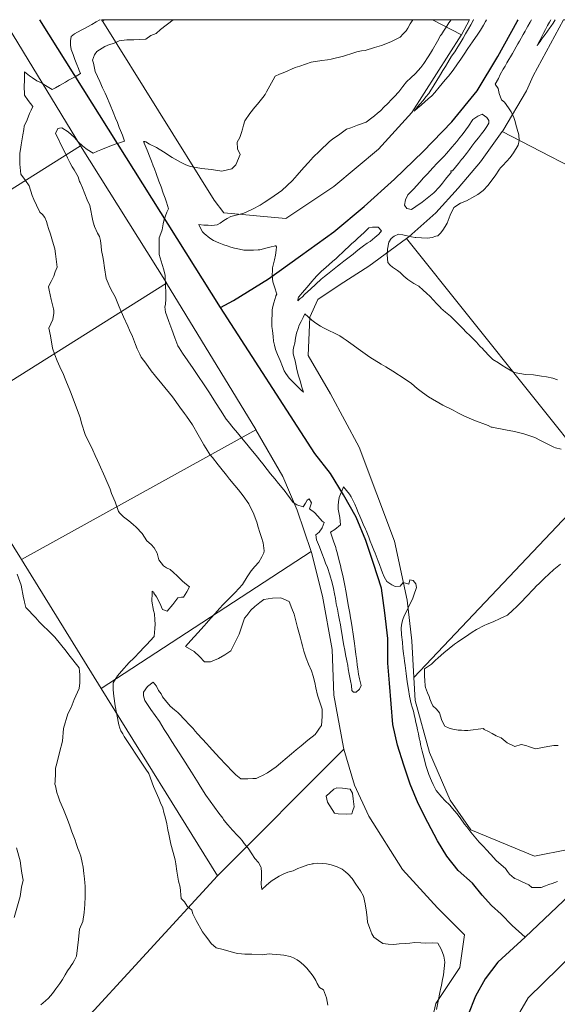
# Model space of a CAD drawing. Header units: inches. Extents: x 11351264 to 11356330, y 6702313 to 6706468.
# Tile 57 of 160: x 11351734 to 11352071, y 6705850 to 6706468. Entities that reach past the tile are written whole.
import ezdxf

# ---------------------------------------------------------------- set-up
doc = ezdxf.new("R2010")
doc.units = ezdxf.units.IN
doc.header["$MEASUREMENT"] = 0
doc.layers.add('Shumate_Contours_clip1', color=7, linetype='Continuous', lineweight=0)
doc.layers.add('Shumate_Parcels_clip1', color=7, linetype='Continuous', lineweight=0)
doc.layers.add('Shumate_Streets_clip1', color=7, linetype='Continuous')

msp = doc.modelspace()

# ---------------------------------------------------------------- linework, layer by layer
at = {"layer": 'Shumate_Contours_clip1'}
for points, elevation in [([(11351784.31, 6706468.13), (11351784.27, 6706468.11), (11351781.92, 6706466.71), (11351779.18, 6706465.14), (11351776.48, 6706463.59), (11351774.65, 6706462.57), (11351772.37, 6706461.5), (11351768.32, 6706459.24), (11351766.15, 6706457.6), (11351765.83, 6706454.77), (11351765.77, 6706452.15), (11351766.12, 6706449.44), (11351767.5, 6706446.26), (11351768.58, 6706443.08), (11351769.84, 6706439.96), (11351770.78, 6706437.6), (11351771.25, 6706436.28), (11351772.08, 6706434.32), (11351768.61, 6706432.36), (11351764.61, 6706430.13), (11351762.65, 6706429.02), (11351758.81, 6706426.88), (11351756.27, 6706425.47), (11351754.37, 6706424.43), (11351750.17, 6706426.88), (11351747.63, 6706428.45), (11351744.59, 6706429.69), (11351741.9, 6706431.62), (11351739.97, 6706433.01), (11351736.91, 6706435.38), (11351736.87, 6706429.51), (11351736.73, 6706426.8), (11351736.98, 6706420.85), (11351739.16, 6706417.38), (11351742.22, 6706413.61), (11351741.06, 6706411.38), (11351739.96, 6706409.27), (11351738.5, 6706405.33), (11351736.79, 6706401.37), (11351736.43, 6706399.33), (11351735.78, 6706395.88), (11351734.79, 6706389.59), (11351734.49, 6706386.78), (11351734.07, 6706384.32), (11351734.06, 6706381.22), (11351734.05, 6706377.41), (11351734.55, 6706371.18), (11351737.54, 6706367.19), (11351739.87, 6706363.81), (11351741.74, 6706357.77), (11351742.8, 6706355.24), (11351744.42, 6706351.86), (11351746.56, 6706347.35), (11351748.14, 6706345.91), (11351749.69, 6706344.01), (11351750.81, 6706341.46), (11351751.41, 6706339.16), (11351752.05, 6706337.08), (11351753.14, 6706333.53), (11351754.47, 6706329.26), (11351755.99, 6706324.36), (11351756.37, 6706321.28), (11351757.09, 6706316.22), (11351757.31, 6706312.94), (11351756.19, 6706309.96), (11351755.23, 6706307.32), (11351753.56, 6706303.95), (11351751.95, 6706300.76), (11351751.93, 6706300.45), (11351752.32, 6706298.39), (11351753.62, 6706292.56), (11351754.3, 6706290.08), (11351755.14, 6706286.65), (11351755.29, 6706285.73), (11351755.29, 6706284.06), (11351754.6, 6706279.97), (11351753.43, 6706277.33), (11351752.28, 6706274.7), (11351753.21, 6706269.75), (11351754.45, 6706262.08), (11351755.89, 6706257.94), (11351757.38, 6706254.05), (11351760, 6706248.4), (11351760.9, 6706246.51), (11351762.87, 6706241.71), (11351765.33, 6706235.67), (11351766.11, 6706233.63), (11351769.53, 6706224.65), (11351771.82, 6706218.55), (11351772.63, 6706215.02), (11351774.88, 6706207.99), (11351779.74, 6706198.06), (11351781.28, 6706194.71), (11351782.81, 6706191.53), (11351783.81, 6706189.41), (11351787.27, 6706181.46), (11351790.62, 6706173.55), (11351791.58, 6706170.97), (11351793.76, 6706165.71), (11351795.89, 6706159.65), (11351796.67, 6706158.63), (11351798.98, 6706156.34), (11351800.81, 6706155.08), (11351802.45, 6706153.72), (11351805.09, 6706151.4), (11351807, 6706149.72), (11351810.67, 6706145.8), (11351813.78, 6706141.24), (11351816.32, 6706138.85), (11351818.19, 6706136.89), (11351820.1, 6706133.51), (11351821.12, 6706129.22), (11351824.17, 6706125.57), (11351826.03, 6706124.36), (11351828.34, 6706123.23), (11351830.48, 6706121.34), (11351832.7, 6706119.29), (11351835.95, 6706116.18), (11351837.59, 6706114.61), (11351840.37, 6706112.34), (11351838.69, 6706109.16), (11351836.78, 6706105.82), (11351835.51, 6706105.88), (11351833.06, 6706105.49), (11351829.89, 6706101.3), (11351826.48, 6706097.19), (11351823.59, 6706098.18), (11351821.92, 6706102.11), (11351819.72, 6706106.15), (11351818.04, 6706108.46), (11351818.02, 6706109.02), (11351817.51, 6706109.29), (11351817.02, 6706109.73), (11351816.95, 6706108.94), (11351816.95, 6706108.34), (11351816.84, 6706103.46), (11351817.84, 6706097.51), (11351818.41, 6706095.51), (11351818.72, 6706091.63), (11351818.94, 6706088.97), (11351818.76, 6706086.28), (11351818.24, 6706081.21), (11351813.44, 6706076.06), (11351811.68, 6706074.17), (11351809.48, 6706071.82), (11351805.53, 6706067.58), (11351802.56, 6706064.9), (11351797.76, 6706059.42), (11351795.26, 6706056.47), (11351792.65, 6706052.22), (11351792.64, 6706047.71), (11351793.05, 6706043.83), (11351793.76, 6706037.7), (11351794.82, 6706032.27), (11351796.21, 6706025.86), (11351796.7, 6706023.65), (11351797.4, 6706021.98), (11351798.62, 6706020.17), (11351799.51, 6706018.49), (11351804.48, 6706010.97), (11351806.46, 6706007.99), (11351813.02, 6705998.03), (11351814.85, 6705995.25), (11351817.89, 6705987.15), (11351821.12, 6705979.48), (11351822.17, 6705976.82), (11351823.74, 6705973.69), (11351824.34, 6705970.82), (11351825.31, 6705967.15), (11351826.13, 6705963.64), (11351826.9, 6705959.96), (11351827.42, 6705957.3), (11351828.65, 6705950.97), (11351830.14, 6705945.65), (11351831.55, 6705941.15), (11351831.81, 6705938.6), (11351832.6, 6705934.09), (11351833.63, 6705927.81), (11351834.54, 6705924.04), (11351835.25, 6705916.88), (11351837.34, 6705914.74), (11351838.91, 6705912.1), (11351841.85, 6705909.44), (11351842.64, 6705907.24), (11351844.57, 6705903.13), (11351848.51, 6705895.88), (11351850.47, 6705893.44), (11351851.98, 6705891.45), (11351854.14, 6705888.72), (11351857.1, 6705885.96), (11351861.55, 6705884.76), (11351866.53, 6705883.33), (11351870.48, 6705882.36), (11351873.04, 6705882.14), (11351875.18, 6705882.01), (11351879.57, 6705881.87), (11351886.02, 6705881.51), (11351890.36, 6705882.18), (11351892.25, 6705882), (11351895.34, 6705881.72), (11351897.53, 6705881.47), (11351899.74, 6705881.23), (11351903.64, 6705880.43), (11351905.64, 6705879.64), (11351907.99, 6705878.37), (11351909.52, 6705877.42), (11351910.29, 6705876.78), (11351912.3, 6705874.85), (11351914.01, 6705873.21), (11351916.65, 6705870.07), (11351918.12, 6705868.05), (11351919.69, 6705865.33), (11351920.64, 6705863.5), (11351921.97, 6705861.09), (11351924.52, 6705859.59), (11351926.31, 6705854.53), (11351927.28, 6705849.97)], 1428), ([(11351830.13, 6706468.13), (11351822.35, 6706461.96), (11351819.54, 6706459.43), (11351816.16, 6706458.25), (11351812.95, 6706455.93), (11351805.43, 6706455.47), (11351801.14, 6706455.57), (11351796.27, 6706454.88), (11351792.71, 6706453.18), (11351790.34, 6706452.49), (11351787.28, 6706451.25), (11351782.37, 6706448.21), (11351780.85, 6706446.02), (11351779.59, 6706442.8), (11351780.14, 6706440.86), (11351781.18, 6706435.63), (11351784.09, 6706429.29), (11351785.92, 6706425.42), (11351787.56, 6706422.03), (11351788.44, 6706420.07), (11351790.75, 6706414.76), (11351792.65, 6706410.03), (11351794.08, 6706406.42), (11351795.2, 6706403.58), (11351796.38, 6706400.57), (11351797.16, 6706398.55), (11351798.31, 6706395.66), (11351799.71, 6706391.95), (11351796.58, 6706390.87), (11351793.91, 6706389.98), (11351788.38, 6706387.88), (11351784.78, 6706386.46), (11351782.77, 6706385.62), (11351779.94, 6706384.45), (11351776.23, 6706386.69), (11351773.46, 6706388.88), (11351770.47, 6706391.75), (11351768.35, 6706394.3), (11351764.24, 6706397.77), (11351760.34, 6706400.34), (11351758.88, 6706400.17), (11351757.82, 6706399.89), (11351756.37, 6706396.65), (11351758.29, 6706393.12), (11351759.8, 6706389.89), (11351761.99, 6706385.4), (11351763.98, 6706381.48), (11351765.35, 6706378.63), (11351766.92, 6706375.77), (11351768.02, 6706373.85), (11351770.53, 6706369.5), (11351771.36, 6706366.56), (11351771.94, 6706365.93), (11351773.27, 6706362.59), (11351774.77, 6706358.88), (11351776.31, 6706355.18), (11351777.85, 6706351.48), (11351778.63, 6706348.33), (11351779.22, 6706345.1), (11351779.88, 6706341.9), (11351780.63, 6706339.1), (11351780.71, 6706338.86), (11351780.75, 6706338.73), (11351780.8, 6706338.64), (11351780.94, 6706338.31), (11351782.79, 6706334.28), (11351783.9, 6706332.06), (11351784.68, 6706329.56), (11351784.99, 6706325.96), (11351785.28, 6706323.4), (11351786.03, 6706319.29), (11351786.47, 6706316.99), (11351787.12, 6706312.48), (11351788.23, 6706305.7), (11351789.33, 6706302.85), (11351790.48, 6706300.34), (11351792.22, 6706297.27), (11351793.85, 6706294.3), (11351796.36, 6706287.98), (11351799.08, 6706281.83), (11351801.8, 6706275.83), (11351802.83, 6706273.31), (11351804.68, 6706269.29), (11351806.48, 6706264.35), (11351807.6, 6706261.64), (11351809.23, 6706258.31), (11351810.18, 6706256.33), (11351812.97, 6706252.57), (11351816.37, 6706247.9), (11351819.09, 6706244.6), (11351823.09, 6706239.6), (11351829.85, 6706231.47), (11351834.46, 6706225.05), (11351837.27, 6706221.11), (11351838.5, 6706219.4), (11351842.42, 6706213.93), (11351845.9, 6706207.74), (11351848.43, 6706203.3), (11351849.51, 6706201.4), (11351850.89, 6706199.24), (11351853.26, 6706195.38), (11351854.82, 6706193.46), (11351858.38, 6706188.91), (11351860.1, 6706186.8), (11351863.6, 6706182.43), (11351865.59, 6706179.99), (11351868.86, 6706175.92), (11351871.11, 6706173.19), (11351874.13, 6706169.44), (11351877.65, 6706164.48), (11351879.42, 6706160.94), (11351880.37, 6706159.03), (11351882.68, 6706152.95), (11351883.57, 6706149.79), (11351884.61, 6706146.53), (11351885.69, 6706143.28), (11351886.66, 6706140.01), (11351887.26, 6706134.92), (11351887.02, 6706133.63), (11351885.88, 6706131.21), (11351883.86, 6706127.88), (11351881.54, 6706125.15), (11351879.24, 6706122.39), (11351876.7, 6706118.56), (11351873.61, 6706113.83), (11351869.12, 6706108.74), (11351863.51, 6706103.15), (11351861.63, 6706101.22), (11351859.27, 6706098.74), (11351856.56, 6706095.68), (11351853.83, 6706092.61), (11351851.16, 6706089.59), (11351849.69, 6706087.96), (11351845.71, 6706083.51), (11351841.38, 6706078.75), (11351837.84, 6706074.86), (11351843.43, 6706071.74), (11351846.63, 6706068.63), (11351849.92, 6706065.28), (11351853.68, 6706065.32), (11351858.61, 6706067.49), (11351862.59, 6706069.8), (11351866.43, 6706072.13), (11351871.66, 6706082.6), (11351874.92, 6706092.76), (11351876.33, 6706094.31), (11351878.87, 6706097.73), (11351881.46, 6706099.98), (11351884.48, 6706102.5), (11351887.03, 6706104.49), (11351892.44, 6706105.25), (11351897.86, 6706105.39), (11351902.93, 6706103.1), (11351904.76, 6706098.77), (11351906.04, 6706095.26), (11351906.78, 6706092.74), (11351908.18, 6706086.87), (11351909.46, 6706082.36), (11351910.08, 6706080.1), (11351910.66, 6706077.72), (11351911.26, 6706075.38), (11351912.23, 6706072.02), (11351913.64, 6706067.54), (11351915.22, 6706063.88), (11351917.06, 6706059.76), (11351918.08, 6706056.37), (11351919.08, 6706052.32), (11351919.74, 6706048.91), (11351920.74, 6706044.33), (11351922.39, 6706039.4), (11351923.65, 6706035.66), (11351923.74, 6706030.96), (11351923.22, 6706025.45), (11351921.95, 6706023.63), (11351920.67, 6706021.82), (11351919.27, 6706019.77), (11351914.74, 6706016.14), (11351910.44, 6706012.54), (11351907.45, 6706010.07), (11351904.46, 6706007.6), (11351900.52, 6706004.26), (11351897.65, 6706001.82), (11351894.8, 6705999.38), (11351892.16, 6705997.58), (11351889.39, 6705995.78), (11351886.36, 6705994.02), (11351884.4, 6705993.08), (11351882.28, 6705992.06), (11351880.24, 6705992.06), (11351877.04, 6705991.87), (11351874.59, 6705991.92), (11351872.73, 6705991.95), (11351869.5, 6705994.38), (11351867.77, 6705996.19), (11351863.1, 6706001.09), (11351859.49, 6706004.88), (11351857, 6706007.63), (11351852.85, 6706012.16), (11351851.25, 6706013.93), (11351845.49, 6706020.22), (11351844.07, 6706021.81), (11351842.66, 6706023.4), (11351841.23, 6706024.98), (11351839.84, 6706026.5), (11351839.71, 6706026.63), (11351838.13, 6706028.3), (11351836.47, 6706030.03), (11351834.79, 6706031.76), (11351833.13, 6706033.5), (11351831.1, 6706035.28), (11351828.25, 6706037.54), (11351825.36, 6706041.07), (11351823.6, 6706043.41), (11351822.59, 6706045.17), (11351821.05, 6706047.31), (11351819.83, 6706050.13), (11351817.58, 6706052.49), (11351814.14, 6706049.89), (11351811.49, 6706046.38), (11351811.56, 6706043.98), (11351812.44, 6706041), (11351816.16, 6706035.47), (11351818.93, 6706031.68), (11351821.54, 6706027.84), (11351824.63, 6706022.83), (11351826.96, 6706019.12), (11351829.27, 6706015.42), (11351836.22, 6706004.75), (11351841.69, 6705996.09), (11351845.9, 6705989.39), (11351847.16, 6705987.38), (11351850.76, 6705981.63), (11351853.39, 6705977.88), (11351856.13, 6705974.16), (11351858.87, 6705970.45), (11351861.27, 6705967.17), (11351861.8, 6705966.41), (11351862.24, 6705965.8), (11351864.48, 6705963.02), (11351867.41, 6705959.68), (11351870.47, 6705956.44), (11351871.93, 6705954.84), (11351873.47, 6705953.15), (11351874.83, 6705951.43), (11351877.17, 6705948.44), (11351879.65, 6705944.86), (11351881.54, 6705942.03), (11351883.78, 6705939.53), (11351885.21, 6705936.67), (11351885.38, 6705936.23), (11351885.44, 6705935.9), (11351885.67, 6705933.53), (11351885.69, 6705929.83), (11351885.5, 6705925.77), (11351885.74, 6705922.44), (11351888.55, 6705924.97), (11351891.65, 6705927.83), (11351896.63, 6705930.82), (11351899.24, 6705932.05), (11351902.07, 6705933.37), (11351905.45, 6705934.31), (11351908.52, 6705935.6), (11351910.82, 6705936.55), (11351914.78, 6705937.89), (11351916.77, 6705938.34), (11351917.51, 6705938.53), (11351917.98, 6705938.64), (11351918.45, 6705938.74), (11351920.56, 6705938.95), (11351923.98, 6705938.91), (11351926.45, 6705938.68), (11351929.28, 6705938.07), (11351933.11, 6705936.63), (11351936.31, 6705935.32), (11351938.27, 6705933.53), (11351939.99, 6705932.02), (11351942.54, 6705929.35), (11351944.8, 6705925.79), (11351946.25, 6705923.8), (11351947.81, 6705921.76), (11351949.69, 6705918.3), (11351950.68, 6705913.61), (11351951.5, 6705908.26), (11351952.02, 6705904.82), (11351952.21, 6705902.07), (11351953.52, 6705898.04), (11351954.92, 6705894.64), (11351956.02, 6705892.57), (11351959.03, 6705890.57), (11351961.85, 6705888.59), (11351965.07, 6705888.29), (11351968.7, 6705887.97), (11351972.07, 6705888.4), (11351975.93, 6705888.61), (11351978.8, 6705888.75), (11351981.8, 6705889.17), (11351985.62, 6705889.04), (11351988.76, 6705888.83), (11351992.81, 6705888.98), (11351996.22, 6705888.8), (11351997.27, 6705887.03), (11351998.64, 6705884.72), (11351999.99, 6705880.67), (11352000.67, 6705876.95), (11352000.26, 6705872.94), (11351999.75, 6705868.97), (11351999.07, 6705865.1), (11351998.48, 6705862.38), (11351998.21, 6705860.76), (11351997.51, 6705857.87), (11351996.47, 6705852.36), (11351995.39, 6705847.21)], 1426), ([(11351980.64, 6706468.13), (11351978.95, 6706465.44), (11351977.51, 6706462.86), (11351976.32, 6706461.18), (11351974.6, 6706459.35), (11351972.69, 6706457.25), (11351966.78, 6706454.22), (11351960.94, 6706452), (11351956.47, 6706450.76), (11351950.75, 6706448.85), (11351948.48, 6706448.68), (11351947.36, 6706448.48), (11351946.4, 6706448.15), (11351945.49, 6706447.89), (11351943.52, 6706447.39), (11351937.17, 6706445.24), (11351929.43, 6706443.27), (11351927, 6706442.93), (11351923.5, 6706442.53), (11351916.73, 6706441.53), (11351909.68, 6706439.03), (11351906.69, 6706438.08), (11351900.18, 6706435.19), (11351896.84, 6706433.99), (11351894.28, 6706432.79), (11351892.93, 6706430.38), (11351890.88, 6706426.66), (11351888.87, 6706422.96), (11351887.85, 6706421.1), (11351886.39, 6706419.32), (11351883.06, 6706415.21), (11351881.41, 6706413.23), (11351878.29, 6706409.3), (11351875.21, 6706404.7), (11351874.28, 6706401.93), (11351873.72, 6706399.49), (11351873, 6706397.36), (11351871.97, 6706394.23), (11351870.4, 6706391.26), (11351870.63, 6706387.2), (11351872.32, 6706383.6), (11351869.56, 6706377.18), (11351867.04, 6706374.63), (11351860.72, 6706373.16), (11351854.29, 6706374.06), (11351848, 6706374.74), (11351844.57, 6706375.32), (11351841.14, 6706375.95), (11351838.05, 6706377.16), (11351835.3, 6706378.59), (11351829.52, 6706381.7), (11351824.1, 6706385.2), (11351819.68, 6706387.91), (11351815.27, 6706390.07), (11351813.09, 6706391.43), (11351812.34, 6706391.64), (11351811.6, 6706391.79), (11351811.91, 6706391.04), (11351812.07, 6706390.63), (11351813.85, 6706386.21), (11351815.77, 6706381.37), (11351816.57, 6706379.34), (11351817.67, 6706376.54), (11351818.4, 6706374.64), (11351819.53, 6706371.72), (11351821.28, 6706366.93), (11351822.6, 6706363.26), (11351823.98, 6706359.34), (11351825.08, 6706356.24), (11351825.99, 6706353.6), (11351826.68, 6706351.55), (11351827.34, 6706349.58), (11351826.31, 6706347.29), (11351824.55, 6706342.74), (11351823.94, 6706340.17), (11351823.21, 6706336.31), (11351822.39, 6706334), (11351821.51, 6706331.25), (11351821.41, 6706328.89), (11351821.39, 6706326.49), (11351821.36, 6706322.59), (11351821.35, 6706321.7), (11351821.35, 6706320.78), (11351822.66, 6706316.59), (11351823.2, 6706314.6), (11351824.27, 6706311.11), (11351825.15, 6706307.57), (11351825.27, 6706306.13), (11351825.35, 6706302.39), (11351825.37, 6706300.17), (11351825.58, 6706298.04), (11351825.57, 6706295.81), (11351825.5, 6706293.11), (11351825.31, 6706289.4), (11351824.88, 6706287.94), (11351825.38, 6706284.73), (11351826.24, 6706282.28), (11351827.54, 6706278.82), (11351829.45, 6706273.72), (11351831.35, 6706268.62), (11351833.21, 6706263.53), (11351833.88, 6706262.19), (11351836.15, 6706258.93), (11351839.43, 6706254.21), (11351842.73, 6706249.32), (11351846.04, 6706244.4), (11351849.2, 6706239.64), (11351851.24, 6706236.56), (11351852.9, 6706233.97), (11351856.82, 6706227.91), (11351859.9, 6706223.13), (11351863.49, 6706217.62), (11351864.71, 6706216.03), (11351867.94, 6706212.07), (11351870.56, 6706208.89), (11351872.98, 6706205.93), (11351876.38, 6706201.76), (11351878.01, 6706199.77), (11351883.05, 6706193.6), (11351884.54, 6706191.74), (11351886.41, 6706189.42), (11351889.17, 6706186.01), (11351891.37, 6706183.3), (11351893.93, 6706180.14), (11351896.31, 6706177.17), (11351897.54, 6706175.77), (11351900.42, 6706172.17), (11351901.97, 6706170.03), (11351903.35, 6706168.12), (11351905.31, 6706165.5), (11351907.75, 6706163.87), (11351911.69, 6706162.49), (11351913.2, 6706164.83), (11351914.19, 6706166.73), (11351915.5, 6706167.49), (11351916.98, 6706164.96), (11351915.8, 6706161.35), (11351918.9, 6706159.09), (11351920.96, 6706156.71), (11351923.64, 6706153.49), (11351925.01, 6706152.82), (11351923.76, 6706149.43), (11351921.89, 6706146.7), (11351919.74, 6706145.01), (11351920.11, 6706141.81), (11351921.97, 6706137.47), (11351923.44, 6706133.49), (11351924.85, 6706129.72), (11351925.87, 6706127.18), (11351926.94, 6706124.57), (11351928.43, 6706119.87), (11351929.95, 6706114.97), (11351930.75, 6706111.37), (11351931.48, 6706108.04), (11351931.99, 6706105.02), (11351932.55, 6706101.73), (11351933.24, 6706098.26), (11351933.98, 6706094.61), (11351934.58, 6706091.45), (11351935.15, 6706088.44), (11351935.62, 6706085.51), (11351936.17, 6706082.14), (11351936.68, 6706079.04), (11351937.33, 6706075.63), (11351937.89, 6706072.71), (11351938.41, 6706069.81), (11351939.16, 6706065.95), (11351939.73, 6706062.97), (11351940.07, 6706060.96), (11351940.64, 6706057.62), (11351941.5, 6706053.35), (11351942.07, 6706050.39), (11351942.35, 6706047.24), (11351943.46, 6706046.23), (11351945, 6706046.28), (11351947.03, 6706048.07), (11351948.18, 6706050.47), (11351947.1, 6706054.61), (11351946.53, 6706057.58), (11351946.06, 6706061), (11351945.74, 6706063.19), (11351945.36, 6706066.19), (11351944.88, 6706069.9), (11351944.38, 6706073.39), (11351943.88, 6706076.75), (11351943.48, 6706079.75), (11351943.08, 6706082.63), (11351942.45, 6706086.79), (11351941.85, 6706090.72), (11351941.55, 6706092.86), (11351941.13, 6706095.77), (11351940.7, 6706097.9), (11351940.08, 6706101.08), (11351939.17, 6706106.2), (11351938.52, 6706109.84), (11351937.95, 6706113.13), (11351937.58, 6706115.31), (11351936.68, 6706119.54), (11351935.7, 6706123.47), (11351935.13, 6706125.73), (11351934.38, 6706128.72), (11351933.05, 6706133.99), (11351932.48, 6706135.73), (11351932.23, 6706137), (11351930.83, 6706141.03), (11351929.53, 6706144.71), (11351928.83, 6706146.68), (11351931.6, 6706148.31), (11351935.23, 6706151.27), (11351934.87, 6706155.88), (11351933.68, 6706161), (11351933.79, 6706163.28), (11351933.89, 6706165.71), (11351934.4, 6706168.47), (11351937, 6706175.01), (11351940.92, 6706170.39), (11351941.87, 6706168.75), (11351943.03, 6706166.68), (11351944.11, 6706164.2), (11351945.14, 6706161.73), (11351946.35, 6706158.96), (11351947.3, 6706156.75), (11351948.61, 6706153.75), (11351949.46, 6706151.77), (11351950.87, 6706148.53), (11351951.23, 6706147.6), (11351951.62, 6706146.61), (11351952.88, 6706143.49), (11351953.86, 6706141.02), (11351954.89, 6706138.47), (11351956.09, 6706135.45), (11351956.89, 6706133.45), (11351958.9, 6706128.42), (11351959.64, 6706126.46), (11351960.75, 6706123.48), (11351961.65, 6706121.1), (11351962.56, 6706118.72), (11351964.24, 6706115.67), (11351967.49, 6706113.66), (11351969.6, 6706112.63), (11351972.59, 6706112.72), (11351974.48, 6706115.17), (11351978.12, 6706114.13), (11351978.61, 6706116.79), (11351980.86, 6706116.31), (11351982.55, 6706114.24), (11351982.84, 6706112), (11351982.56, 6706110.73), (11351981.55, 6706108.48), (11351980.65, 6706105.21), (11351979.15, 6706102.21), (11351978.15, 6706100.32), (11351977.23, 6706098.16), (11351975.24, 6706094.19), (11351974.26, 6706091.8), (11351973.76, 6706089.49), (11351973.17, 6706086.64), (11351973.57, 6706082.15), (11351974.18, 6706077.57), (11351974.39, 6706073.98), (11351974.68, 6706070.4), (11351975.05, 6706067.9), (11351975.3, 6706065.69), (11351975.71, 6706062.94), (11351976.39, 6706057.99), (11351976.94, 6706052.74), (11351977.79, 6706047.94), (11351978.57, 6706043.7), (11351979.47, 6706038.99), (11351980.18, 6706036.79), (11351980.93, 6706034.42), (11351981.44, 6706032.18), (11351982.03, 6706029.66), (11351982.54, 6706027.17), (11351983.05, 6706024.89), (11351983.54, 6706022.58), (11351984.04, 6706020.11), (11351984.66, 6706017.34), (11351985.09, 6706015.31), (11351985.48, 6706013.46), (11351986.53, 6706009.24), (11351987.11, 6706006.92), (11351987.67, 6706004.65), (11351988.41, 6706001.97), (11351989.02, 6705999.64), (11351990.61, 6705994.66), (11351992.33, 6705990.74), (11351993.36, 6705988.39), (11351995.14, 6705984.58), (11351998.72, 6705980.49), (11352000.77, 6705978.37), (11352003.81, 6705975.43), (11352005.52, 6705973.32), (11352008.28, 6705970.17), (11352010.21, 6705967.52), (11352013.1, 6705963.56), (11352014.39, 6705961.87), (11352015.75, 6705960.15), (11352017.01, 6705958.49), (11352019.11, 6705956.01), (11352022.31, 6705952.28), (11352023.75, 6705950.75), (11352025.17, 6705949.17), (11352026.67, 6705947.54), (11352029.47, 6705944.5), (11352032.98, 6705940.73), (11352036.05, 6705937.93), (11352038.65, 6705935.59), (11352040.01, 6705933.83), (11352041.19, 6705932.2), (11352044.24, 6705929.63), (11352044.26, 6705929.61), (11352044.39, 6705929.55), (11352044.65, 6705929.43), (11352046.61, 6705928.54), (11352048.84, 6705927.47), (11352051.07, 6705926.42), (11352053.3, 6705925.37), (11352055.24, 6705923.79), (11352059.01, 6705923.71), (11352061.12, 6705923.81), (11352063.74, 6705924.83), (11352065.92, 6705925.54), (11352067.94, 6705926.16), (11352071.35, 6705927.54)], 1424), ([(11352004.6, 6706468.13), (11352003.27, 6706466.11), (11352002, 6706464.16), (11351999.79, 6706460.84), (11351998.57, 6706458.87), (11351998.05, 6706458.23), (11351996.16, 6706454.65), (11351992.88, 6706449.18), (11351991.66, 6706447.19), (11351990.21, 6706444.81), (11351987.46, 6706440.58), (11351985.54, 6706438.22), (11351983.94, 6706436.24), (11351982.24, 6706434.27), (11351979.3, 6706431.71), (11351976.61, 6706429.17), (11351974.25, 6706426.29), (11351971.8, 6706422.96), (11351968.96, 6706419.83), (11351967.48, 6706418.23), (11351964.67, 6706415.36), (11351962.61, 6706413.36), (11351960.24, 6706410.97), (11351958.47, 6706409.46), (11351956.45, 6706407.75), (11351954.88, 6706406.48), (11351951.25, 6706403.84), (11351945.96, 6706402.04), (11351941.65, 6706400.27), (11351938.89, 6706399.44), (11351934.73, 6706396.34), (11351932.1, 6706394.47), (11351930.4, 6706393.3), (11351928.1, 6706391.61), (11351925.95, 6706389.47), (11351924.38, 6706388), (11351922.04, 6706385.6), (11351918.08, 6706381.85), (11351915.02, 6706378.48), (11351912.15, 6706375.32), (11351908.03, 6706370.66), (11351905.02, 6706367.28), (11351901.78, 6706364.12), (11351898.43, 6706360.92), (11351891.46, 6706356.13), (11351887.37, 6706353.47), (11351884.74, 6706351.84), (11351879.93, 6706349.29), (11351876.84, 6706347.85), (11351874.59, 6706346.75), (11351872.25, 6706346.16), (11351869.76, 6706345.51), (11351866.31, 6706344.57), (11351864.04, 6706343.38), (11351861.96, 6706342.25), (11351859.68, 6706340.54), (11351857.72, 6706339.39), (11351854.37, 6706339.04), (11351852.07, 6706339.13), (11351849.43, 6706339.27), (11351846.33, 6706339.71), (11351847.87, 6706336.42), (11351848.71, 6706335.13), (11351849.63, 6706333.99), (11351853.16, 6706331.15), (11351855.43, 6706329.68), (11351858.83, 6706328.15), (11351862.07, 6706326.83), (11351864, 6706326.17), (11351866.34, 6706325.39), (11351868.73, 6706324.82), (11351871.74, 6706324.12), (11351874.45, 6706323.55), (11351875.92, 6706323.53), (11351878.24, 6706323.59), (11351880.56, 6706323.65), (11351883.55, 6706323.71), (11351884.63, 6706323.84), (11351886.96, 6706324.42), (11351889.28, 6706325), (11351891.61, 6706325.55), (11351893.65, 6706326.01), (11351894.13, 6706326.19), (11351894.69, 6706326.31), (11351895.06, 6706325.71), (11351894.92, 6706323.6), (11351894.49, 6706320.35), (11351893.86, 6706317.58), (11351893.16, 6706314.95), (11351892.58, 6706312.37), (11351892.58, 6706312.24), (11351892.53, 6706311.01), (11351892.23, 6706307.66), (11351892.69, 6706303.64), (11351893.7, 6706300.62), (11351895.17, 6706296.01), (11351894.56, 6706294.88), (11351894.52, 6706294.75), (11351893.93, 6706292.7), (11351893.33, 6706290.5), (11351892.77, 6706288.3), (11351892.27, 6706286.1), (11351892.28, 6706283.73), (11351892.17, 6706279.42), (11351892.18, 6706275.59), (11351892.48, 6706273.08), (11351892.88, 6706269.35), (11351893.12, 6706266.43), (11351893.74, 6706264.03), (11351894.48, 6706261.23), (11351895.77, 6706258.11), (11351897.28, 6706254.41), (11351898.73, 6706250.61), (11351899.78, 6706247.8), (11351900.93, 6706246.15), (11351903.07, 6706243.23), (11351905.47, 6706240.83), (11351907.88, 6706238.43), (11351910.28, 6706236.04), (11351911.91, 6706234.45), (11351910.79, 6706238.27), (11351910.02, 6706240.89), (11351908.92, 6706244.74), (11351907.84, 6706248.59), (11351907.47, 6706251.09), (11351906.69, 6706254.06), (11351905.48, 6706258.56), (11351905.41, 6706261.11), (11351905.99, 6706263.15), (11351906.52, 6706265.18), (11351906.91, 6706268.44), (11351907.52, 6706271.51), (11351908.62, 6706274.51), (11351909.3, 6706276.59), (11351910.46, 6706278.78), (11351911.82, 6706281.31), (11351912.91, 6706283.57), (11351914.86, 6706281.69), (11351917.26, 6706279.55), (11351919.72, 6706277.83), (11351922.73, 6706275.86), (11351924.45, 6706274.77), (11351928.31, 6706272.99), (11351930.99, 6706271.75), (11351934.71, 6706269.76), (11351936.84, 6706268.41), (11351938.79, 6706267.09), (11351941.66, 6706265.03), (11351947.68, 6706260.59), (11351953.62, 6706256.49), (11351960.75, 6706252.08), (11351963.55, 6706250.45), (11351968.14, 6706247.63), (11351975.88, 6706242.68), (11351979.66, 6706239.91), (11351983.21, 6706236.85), (11351986.75, 6706234.25), (11351990.41, 6706231.58), (11351999.42, 6706226.38), (11352005.86, 6706223.09), (11352008.87, 6706221.43), (11352012.5, 6706219.69), (11352018.96, 6706216.85), (11352027.95, 6706213.48), (11352029.76, 6706212.59), (11352030.39, 6706212.46), (11352031.24, 6706212.25), (11352038.76, 6706210.94), (11352044.31, 6706209.78), (11352050.21, 6706208.24), (11352057.06, 6706206.14), (11352057.48, 6706205.79), (11352057.52, 6706205.76), (11352057.58, 6706205.74), (11352060.38, 6706204.28), (11352063.28, 6706202.81), (11352066.19, 6706201.37), (11352069.13, 6706199.97), (11352070.12, 6706199.63), (11352073.63, 6706198.82)], 1422), ([(11352055.05, 6706468.13), (11352054.19, 6706466.62), (11352052.76, 6706464.13), (11352051.93, 6706462.62), (11352051.01, 6706460.94), (11352049.85, 6706458.93), (11352047.46, 6706454.71), (11352046.45, 6706452.95), (11352043.06, 6706446.97), (11352039.67, 6706440.99), (11352038.6, 6706439.02), (11352037.26, 6706437.1), (11352035.41, 6706433.65), (11352034.26, 6706431.32), (11352032.35, 6706427.68), (11352034.11, 6706425.04), (11352034.67, 6706421.92), (11352036.12, 6706417.91), (11352038.03, 6706416.45), (11352040.66, 6706412.76), (11352042.37, 6706410.34), (11352043.86, 6706406.76), (11352044.71, 6706404.26), (11352045.26, 6706402.31), (11352046.08, 6706399.41), (11352047.07, 6706395.88), (11352047.23, 6706392.43), (11352046.61, 6706389.52), (11352043.79, 6706384.62), (11352041.68, 6706381.76), (11352039.4, 6706379.21), (11352037.01, 6706376.73), (11352035.68, 6706375.13), (11352034.93, 6706374.33), (11352032.21, 6706370.27), (11352029.62, 6706366.63), (11352027.8, 6706364.25), (11352024.79, 6706361.06), (11352021.43, 6706358.52), (11352019.48, 6706357.46), (11352014.16, 6706354.57), (11352010.44, 6706353.08), (11352006.28, 6706350.39), (11352004.1, 6706345.54), (11352002.09, 6706340.46), (11352000.88, 6706338.35), (11351999.51, 6706336.16), (11351997.95, 6706334.23), (11351996.36, 6706332.57), (11351995.07, 6706332.37), (11351992.73, 6706331.54), (11351989.69, 6706331.16), (11351985.97, 6706331.24), (11351982.38, 6706331.55), (11351982.07, 6706331.51), (11351979.68, 6706331.93), (11351977.01, 6706332.52), (11351974.34, 6706333.08), (11351971.68, 6706333.55), (11351968.95, 6706332.27), (11351967.03, 6706330.87), (11351965.59, 6706328.57), (11351964.72, 6706324.2), (11351964.45, 6706320.61), (11351964.95, 6706315.88), (11351966.31, 6706314.24), (11351967.91, 6706312.87), (11351970.93, 6706310.71), (11351971.74, 6706310.17), (11351972.58, 6706309.52), (11351974.98, 6706307.28), (11351977.51, 6706305.13), (11351979.32, 6706303.93), (11351981.19, 6706302.68), (11351984.31, 6706300.91), (11351987.01, 6706298.56), (11351989.25, 6706296.57), (11351991.5, 6706294.54), (11351993.4, 6706292.46), (11351995.58, 6706289.87), (11351998.06, 6706287.36), (11351998.16, 6706287.27), (11352001.11, 6706284.67), (11352004.12, 6706282.05), (11352007, 6706279.37), (11352009.25, 6706277.12), (11352011.5, 6706274.86), (11352014.52, 6706271.79), (11352015.96, 6706270.37), (11352018.21, 6706268.06), (11352020.45, 6706265.74), (11352022.7, 6706263.41), (11352024.45, 6706261.58), (11352024.94, 6706261.1), (11352029.21, 6706256.62), (11352030.74, 6706255.01), (11352034.24, 6706252.84), (11352036.44, 6706251.5), (11352039.19, 6706249.8), (11352044.17, 6706246.86), (11352051.28, 6706245.65), (11352056.37, 6706245.29), (11352061.41, 6706244.61), (11352064.38, 6706244.14), (11352068.44, 6706243.27), (11352071.35, 6706242.27)], 1420), ([(11351981.35, 6706410.7), (11351983.78, 6706412.78), (11351984.25, 6706413.22), (11351985.98, 6706414.74), (11351988.13, 6706416.64), (11351990.27, 6706418.54), (11351992.41, 6706420.45), (11351994.34, 6706422.49), (11351997.02, 6706425.7), (11351999.07, 6706428.16), (11352000.86, 6706430.31), (11352002.9, 6706432.79), (11352005.88, 6706436.4), (11352008.64, 6706440.34), (11352010.75, 6706443.41), (11352012.83, 6706446.58), (11352015.14, 6706450.05), (11352018, 6706454.28), (11352021.27, 6706459), (11352022.99, 6706461.63), (11352024.97, 6706464.71), (11352026.21, 6706466.9), (11352026.9, 6706468.13)], 1420), ([(11352018.77, 6706468.13), (11352018.72, 6706468.03), (11352016.89, 6706464.88), (11352015.49, 6706462.47), (11352013.58, 6706459.18), (11352012.24, 6706456.6), (11352010.33, 6706453.45), (11352008.88, 6706451.01), (11352006.96, 6706447.98), (11352004.89, 6706445.32), (11352002.56, 6706441.33), (11352001.04, 6706438.79), (11351999.5, 6706436.25), (11351997.39, 6706432.8), (11351995.72, 6706430.07), (11351994.03, 6706427.33), (11351991.31, 6706422.92), (11351990.58, 6706421.86), (11351988.79, 6706419.69), (11351987, 6706417.52), (11351985.2, 6706415.35), (11351983.59, 6706413.41), (11351983.16, 6706412.92), (11351981.35, 6706410.7)], 1420), ([(11352058.55, 6706451.84), (11352060.47, 6706454.52), (11352060.59, 6706454.69), (11352060.73, 6706454.88), (11352061.99, 6706456.65), (11352063.52, 6706458.78), (11352065.04, 6706460.91), (11352066.57, 6706463.02), (11352067.08, 6706463.77), (11352068.56, 6706466), (11352069.82, 6706468.11), (11352069.83, 6706468.13)], 1418), ([(11352067.22, 6706468.13), (11352066.38, 6706466.62), (11352065.14, 6706464.41), (11352063.88, 6706462.02), (11352062.63, 6706459.62), (11352061.37, 6706457.23), (11352060.23, 6706455.06), (11352058.55, 6706451.84)], 1418), ([(11352073.33, 6706126.65), (11352069.04, 6706123.28), (11352065.85, 6706120.25), (11352063.25, 6706117.75), (11352059.84, 6706114.47), (11352058.19, 6706112.97), (11352056.44, 6706111.17), (11352051.69, 6706106.14), (11352048.76, 6706102.9), (11352045.65, 6706099.81), (11352043.36, 6706097.75), (11352039.89, 6706094.61), (11352035.48, 6706092.44), (11352030.98, 6706090.47), (11352027.33, 6706088.99), (11352025.36, 6706088.09), (11352020.54, 6706085.54), (11352017.88, 6706083.91), (11352015.76, 6706082.53), (11352013.63, 6706081.08), (11352011.4, 6706079.54), (11352008.57, 6706077.59), (11352006.82, 6706076.33), (11352003.41, 6706073.74), (11351999.94, 6706070.86), (11351996.42, 6706067.74), (11351994.58, 6706066.11), (11351992.26, 6706063.82), (11351987.91, 6706060.89), (11351987.86, 6706058.62), (11351987.95, 6706056.38), (11351988.17, 6706053.58), (11351988.31, 6706050.25), (11351988.5, 6706049.17), (11351989.85, 6706045.88), (11351990.8, 6706043.58), (11351991.33, 6706042.15), (11351992.19, 6706040.02), (11351993.2, 6706037.7), (11351995.52, 6706035.53), (11351997.24, 6706033.35), (11351998.78, 6706028.57), (11352000.6, 6706024.95), (11352003.3, 6706023.72), (11352005.76, 6706023.04), (11352009.03, 6706022.45), (11352011.16, 6706022.36), (11352013.07, 6706022.15), (11352015.13, 6706022.29), (11352018.36, 6706022.61), (11352021.61, 6706023.04), (11352024.86, 6706023.47), (11352025.42, 6706022.8), (11352028.05, 6706021.67), (11352030.3, 6706020.34), (11352032.93, 6706018.99), (11352035.97, 6706017.72), (11352039.74, 6706014.5), (11352044.6, 6706012.27), (11352048.52, 6706013.42), (11352051.5, 6706012.84), (11352053.78, 6706011.99), (11352057.6, 6706010.82), (11352065.21, 6706012.14), (11352069.06, 6706012.86), (11352071.74, 6706012.92)], 1422), ([(11351732.25, 6706120.33), (11351734.76, 6706113.4), (11351736.37, 6706105.45), (11351736.62, 6706104.04), (11351736.87, 6706102.81), (11351737.85, 6706099.4), (11351744.08, 6706093), (11351746.14, 6706090.35), (11351754.36, 6706082.36), (11351755.91, 6706080.86), (11351763.04, 6706072.01), (11351764.81, 6706069.71), (11351771.28, 6706061.61), (11351771.5, 6706059.41), (11351771.74, 6706057.18), (11351771.64, 6706052.06), (11351771.32, 6706048.54), (11351768.03, 6706041.73), (11351766.12, 6706036.77), (11351764.08, 6706032.63), (11351761.44, 6706023.48), (11351760.75, 6706015.47), (11351758.82, 6706008.45), (11351757.17, 6706001.59), (11351756.47, 6705998.51), (11351756.33, 6705995.18), (11351756.16, 6705990.55), (11351756.05, 6705988.65), (11351756.27, 6705987.59), (11351757.21, 6705983.28), (11351758.2, 6705980.33), (11351759.09, 6705977.96), (11351761.36, 6705972.75), (11351763.55, 6705967.52), (11351765.14, 6705962.98), (11351766.69, 6705958.67), (11351768.64, 6705953.37), (11351769.33, 6705951.36), (11351770.4, 6705948.26), (11351770.98, 6705946.71), (11351772.17, 6705943.35), (11351773.2, 6705939.4), (11351773.82, 6705936.52), (11351774.21, 6705932.58), (11351774.65, 6705929.17), (11351774.8, 6705926.68), (11351774.88, 6705924.55), (11351774.92, 6705921.78), (11351775.05, 6705918.08), (11351774.78, 6705913.02), (11351774.27, 6705907.98), (11351773.47, 6705902.53), (11351771.5, 6705897.54), (11351770.81, 6705891.17), (11351770.16, 6705885.91), (11351769.49, 6705880.65), (11351768.39, 6705878.19), (11351767.19, 6705876.21), (11351766.23, 6705874.86), (11351765.64, 6705873.83), (11351763.95, 6705871.39), (11351762.34, 6705869), (11351760.71, 6705866.04), (11351759.05, 6705863.49), (11351756.61, 6705860.18), (11351754.54, 6705857.3), (11351751.93, 6705854.28), (11351750.09, 6705852.63), (11351747.26, 6705850.18)], 1430), ([(11351731.81, 6705948.66), (11351734.22, 6705940.55), (11351734.86, 6705935.64), (11351735.31, 6705932.74), (11351736.03, 6705928.34), (11351735.05, 6705923.95), (11351734.24, 6705918.17), (11351730.38, 6705904.86)], 1432)]:
    msp.add_lwpolyline(points, dxfattribs=dict(at, elevation=elevation))
for points, elevation in [([(11351975.42, 6706351.83), (11351976.74, 6706349.68), (11351979.66, 6706349.14), (11351982.52, 6706350.95), (11351986.35, 6706353.72), (11351989.59, 6706356.22), (11351993.66, 6706359.52), (11351997.28, 6706363.21), (11351999.15, 6706365.61), (11352001.03, 6706368.01), (11352002.92, 6706370.45), (11352004.57, 6706372.34), (11352004.48, 6706373.32), (11352005.51, 6706373.36), (11352007.38, 6706375.7), (11352009.19, 6706377.99), (11352011.11, 6706380.41), (11352011.93, 6706381.36), (11352014.16, 6706384.22), (11352016.05, 6706386.7), (11352017.61, 6706388.77), (11352019.45, 6706391.2), (11352021.87, 6706394.1), (11352023.72, 6706396.48), (11352025.25, 6706398.56), (11352027.05, 6706401.03), (11352028.27, 6706403.12), (11352028.33, 6706404.95), (11352027.02, 6706406.84), (11352024.16, 6706408.83), (11352021.29, 6706407.65), (11352018.16, 6706405.56), (11352015.5, 6706401.38), (11352013.8, 6706399), (11352011.57, 6706395.86), (11352010.16, 6706394.14), (11352008.11, 6706391.66), (11352005.22, 6706388.33), (11352001.74, 6706384.29), (11352000.25, 6706382.58), (11351998.67, 6706380.82), (11351995.94, 6706378.03), (11351993.09, 6706375.11), (11351991.41, 6706373.3), (11351989.74, 6706371.48), (11351987.3, 6706368.86), (11351984.92, 6706366.25), (11351980.98, 6706361.91), (11351977.42, 6706358.3), (11351975.99, 6706355.2)], 1420), ([(11351908.4, 6706291.78), (11351909.68, 6706292.93), (11351909.92, 6706293.15), (11351911.05, 6706294.09), (11351912.91, 6706295.9), (11351916.29, 6706299.11), (11351919.68, 6706302.28), (11351923.06, 6706305.45), (11351925.18, 6706307.08), (11351927.11, 6706308.54), (11351929.14, 6706310.12), (11351933.41, 6706313.54), (11351935.12, 6706314.91), (11351937.38, 6706316.65), (11351940.68, 6706319.22), (11351943.09, 6706321.13), (11351944.9, 6706322.57), (11351947.17, 6706324.34), (11351949.73, 6706326.33), (11351951.89, 6706327.88), (11351953.77, 6706329.04), (11351956.84, 6706331.41), (11351959.19, 6706333.49), (11351960.86, 6706335.65), (11351958.73, 6706338.06), (11351955.28, 6706338.04), (11351952.98, 6706337.52), (11351950.05, 6706334.63), (11351947.95, 6706332.69), (11351945.85, 6706330.81), (11351944.37, 6706329.45), (11351942.15, 6706327.45), (11351936.26, 6706321.9), (11351934.32, 6706320.15), (11351932.38, 6706318.4), (11351930.09, 6706316.34), (11351928.04, 6706314.52), (11351925.99, 6706312.71), (11351923.32, 6706310.35), (11351920.29, 6706307.37), (11351918.76, 6706305.59), (11351917.24, 6706303.86), (11351914.19, 6706300.36), (11351911.15, 6706296.86), (11351909.01, 6706294.37), (11351908.85, 6706294.11), (11351908.56, 6706293.58)], 1420), ([(11351926.27, 6705981.1), (11351927.12, 6705977.38), (11351931.53, 6705970.44), (11351933.73, 6705969.92), (11351938.68, 6705969.68), (11351942.31, 6705969.9), (11351943.04, 6705972.02), (11351943.79, 6705974.32), (11351943.25, 6705979.39), (11351942.69, 6705983.03), (11351941.24, 6705985.53), (11351936.45, 6705986.09), (11351932.86, 6705986.35), (11351931.07, 6705985.42)], 1424)]:
    msp.add_lwpolyline(points, close=True, dxfattribs=dict(at, elevation=elevation))
at = {"layer": 'Shumate_Parcels_clip1'}
for points in [[(11351771.98, 6706389.03), (11351629, 6706299), (11351576, 6706384), (11351705.91, 6706466.21), (11351708.93, 6706468.13), (11351723.88, 6706468.13)], [(11351785.84, 6706467.25), (11351785.29, 6706468.13), (11351787.24, 6706468.13)], [(11352011.12, 6706458.72), (11352011, 6706458.5), (11351980, 6706410), (11351959, 6706387), (11351931, 6706363.5), (11351901, 6706343.5), (11351862, 6706347), (11351856, 6706355), (11351786, 6706467), (11351785.84, 6706467.25), (11351787.24, 6706468.13), (11351992.93, 6706468.13)], [(11352011.12, 6706458.72), (11351992.93, 6706468.13), (11352016.21, 6706468.13)], [(11352218, 6706415), (11352212, 6706404), (11352171, 6706328.5), (11352036.66, 6706398.03), (11352037, 6706398.5), (11352052, 6706423.5), (11352056, 6706433), (11352075.04, 6706468.13), (11352120.01, 6706468.13)], [(11352171, 6706328.5), (11352163, 6706314), (11352115, 6706225), (11352094, 6706184), (11351976.58, 6706330.95), (11351978, 6706332), (11351995, 6706347), (11352009, 6706362.5), (11352023, 6706379), (11352036.66, 6706398.03)], [(11351826.04, 6706302.94), (11351683, 6706213), (11351646, 6706271), (11351629, 6706299), (11351771.98, 6706389.03), (11351772, 6706389), (11351826, 6706303)], [(11352094, 6706184), (11352082, 6706162), (11351981.22, 6706055.59), (11351980, 6706078.5), (11351977, 6706104), (11351969, 6706141), (11351947, 6706200), (11351929, 6706233.5), (11351915, 6706257.5), (11351916, 6706281.5), (11351921, 6706292.5), (11351935, 6706302), (11351953, 6706313.5), (11351976.58, 6706330.95)], [(11351882.03, 6706210.94), (11351735, 6706129.5), (11351683, 6706213), (11351826.04, 6706302.94), (11351882, 6706211)], [(11351683, 6706213), (11351735, 6706129.5), (11351785, 6706048.5), (11351858, 6705931), (11351769, 6705834), (11351631.94, 6705686.07), (11351604, 6705715.5), (11351314.33, 6705961.22), (11351646, 6706271)], [(11351916.83, 6706134.49), (11351785, 6706048.5), (11351735, 6706129.5), (11351882.03, 6706210.94), (11351899, 6706181.5), (11351908, 6706160.5)], [(11352164.89, 6706031.57), (11352148, 6706015), (11352078, 6705947.5), (11352057, 6705943.5), (11352017, 6705960), (11352004, 6705978.5), (11351991, 6706008.5), (11351982, 6706041), (11351981.22, 6706055.59), (11352082, 6706162), (11352094, 6706184)], [(11351937.29, 6706010.51), (11351858, 6705931), (11351785, 6706048.5), (11351916.83, 6706134.49), (11351917, 6706134), (11351924, 6706106.5), (11351930, 6706073), (11351931, 6706044.5), (11351937, 6706011.5)], [(11351987.08, 6705816.83), (11351769, 6705834), (11351858, 6705931), (11351937.29, 6706010.51), (11351944, 6705988), (11351953, 6705968.5), (11351974, 6705935), (11351996, 6705911), (11352013, 6705894), (11352010, 6705873.5), (11351995, 6705851)], [(11352243, 6705863), (11352072.66, 6705741.3), (11352059, 6705761.5), (11352038, 6705798), (11352039, 6705830.5), (11352053, 6705854.5), (11352168, 6705967), (11352187, 6705985), (11352187.1, 6705985.1)]]:
    msp.add_lwpolyline(points, close=True, dxfattribs=at)
at = {"layer": 'Shumate_Streets_clip1', "color": 7}
msp.add_line((11351860, 6706287.5), (11351746.44, 6706468.13), dxfattribs=at)
for points in [[(11351860, 6706287.5), (11351868, 6706292), (11351890, 6706305.5), (11351910, 6706320), (11351931, 6706335), (11351950, 6706351), (11351969, 6706368), (11351987, 6706385.5), (11352005, 6706404), (11352021, 6706423.5), (11352034, 6706445), (11352046, 6706467), (11352046.61, 6706468.13)], [(11352051, 6705892.5), (11352043, 6705900), (11352036, 6705907), (11352030, 6705912.5), (11352024, 6705919), (11352018, 6705926.5), (11352009, 6705934.5), (11352002, 6705943.5), (11351996, 6705953), (11351990, 6705964.5), (11351984, 6705976.5), (11351979, 6705988.5), (11351975, 6706000.5), (11351971, 6706013), (11351968, 6706026), (11351967, 6706039), (11351966, 6706052), (11351965, 6706064.5), (11351965, 6706080), (11351963, 6706096), (11351961, 6706111.5), (11351956, 6706127), (11351951, 6706141.5), (11351945, 6706156), (11351937, 6706170), (11351929, 6706183.5), (11351919, 6706196), (11351860, 6706287.5)]]:
    msp.add_lwpolyline(points, dxfattribs=at)
at = {"layer": 'Shumate_Streets_clip1', "color": 4}
for points in [[(11352269, 6706113.5), (11352259, 6706099.5), (11352247, 6706083.5), (11352233, 6706068), (11352219, 6706053), (11352203, 6706036.5), (11352051, 6705892.5)], [(11352051, 6705892.5), (11352034, 6705877), (11352026, 6705866.5), (11352020, 6705855.5), (11352015, 6705843.5)]]:
    msp.add_lwpolyline(points, dxfattribs=at)

doc.saveas('drawing.dxf')
